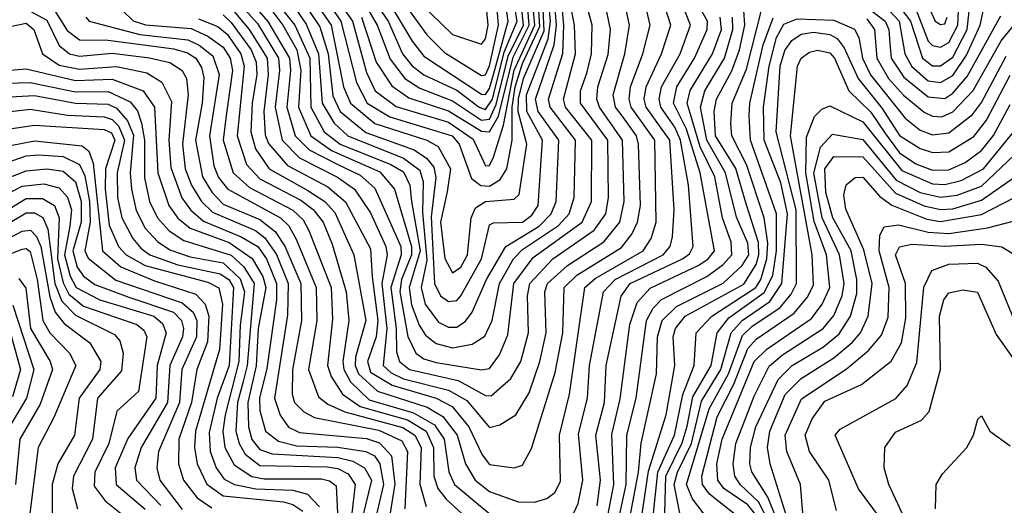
# Model space of a CAD drawing. Extents: x 501367 to 657802, y 482273 to 547541.
# Tile 164 of 256: x 560319 to 562720, y 524564 to 525749. Entities that reach past the tile are written whole.
import ezdxf

# ---------------------------------------------------------------- set-up
doc = ezdxf.new("R2010")
doc.units = 0

msp = doc.modelspace()

# ---------------------------------------------------------------- linework, layer by layer
at = {"layer": '0CON20XD'}
for points in [[(561094.5, 525924.5), (561217.9, 525745), (561252.8, 525665), (561276.1, 525636.1), (561305, 525614.3), (561385, 525576.4), (561440, 525535), (561455, 525529.9), (561471.8, 525555), (561500.4, 525669.6), (561532.3, 525745), (561516.9, 525835)], [(561026.1, 525895), (561130.6, 525745), (561165, 525619.5), (561186.4, 525575), (561236.9, 525536.9), (561365, 525498.7), (561425, 525456.9), (561455, 525391.9), (561465, 525392.5), (561475, 525413.3), (561499, 525491), (561525, 525625.5), (561575.5, 525735), (561566.5, 525835)], [(560999.7, 525849.7), (561078.8, 525735), (561108.7, 525585), (561125.7, 525545), (561185, 525495.3), (561312.1, 525455), (561339.4, 525439.4), (561369.6, 525385), (561361.3, 525328.7), (561345.2, 525255), (561355.9, 525165.9), (561375, 525131.3), (561395, 525145.2), (561410.9, 525175), (561419.9, 525265), (561430.7, 525289.3), (561454.9, 525305.1), (561525, 525310.7), (561537.6, 525322.4), (561555.7, 525445), (561535, 525524.8), (561535.3, 525555.3), (561547.4, 525605), (561598.4, 525721.6), (561593.3, 525826.7)], [(561025, 525856.9), (561102.6, 525745), (561140.5, 525595), (561166.8, 525545), (561221.9, 525511.9), (561373.9, 525465), (561390.5, 525445), (561421.3, 525361.3), (561443.9, 525343.9), (561465, 525342.6), (561490.9, 525359.1), (561507, 525385), (561519.9, 525455), (561520, 525535), (561527.3, 525585), (561545, 525641.9), (561587.8, 525732.2), (561580.8, 525835)], [(561152.7, 525755), (561188.7, 525645), (561226.9, 525586.9), (561267.8, 525557.8), (561365, 525526.5), (561445, 525476.3), (561465, 525475.1), (561487.1, 525512.9), (561522.7, 525657.3), (561561.8, 525735), (561552.9, 525847.1)], [(561207.2, 525857.2), (561311.9, 525711.9), (561355, 525668.8), (561445, 525612.6), (561455, 525614.1), (561465, 525635.8), (561486.8, 525735), (561478.6, 525835)], [(560815, 525760.7), (560835, 525742), (560883.5, 525675), (560896, 525645), (560897.8, 525615), (560886.2, 525545), (560883.2, 525475), (560893.9, 525433.9), (560927.6, 525385), (561022.2, 525332.2), (561063.3, 525305), (561087.9, 525277.9), (561134.4, 525175), (561163.6, 525015), (561138.3, 524925), (561137.4, 524905), (561145.4, 524885), (561192.1, 524842.1), (561313.1, 524803.1), (561350.7, 524780.7), (561385.7, 524735), (561406.2, 524665), (561429.7, 524625), (561465, 524597.2), (561535, 524572.4), (561575, 524571.3), (561605, 524580.2), (561624.5, 524595.5), (561638.4, 524621.6), (561635.4, 524735), (561659.9, 524835), (561697.7, 525095), (561722.4, 525117.6), (561839.7, 525185), (561859.3, 525215), (561871.7, 525255), (561868.3, 525455), (561810.2, 525535), (561805.1, 525555.1), (561808.4, 525585), (561838.7, 525665), (561856.9, 525735), (561836, 525825)], [(560825, 525822.1), (560898.9, 525738.9), (560950.2, 525655), (560952.9, 525625), (560942.4, 525535), (560959, 525455), (561001.6, 525411.6), (561094.2, 525364.2), (561135.7, 525335), (561175, 525277.1), (561211.9, 525195), (561215.1, 525175), (561202.7, 525105), (561214.9, 524994.9), (561205.3, 524905), (561225, 524887.3), (561255, 524872.8), (561365, 524844.5), (561409.4, 524819.4), (561465, 524754), (561489.8, 524760.2), (561529.4, 524785), (561561.4, 524838.6), (561587.8, 524915), (561603, 524985), (561599.5, 525085), (561606.2, 525105), (561655, 525148.9), (561743.3, 525206.7), (561782.5, 525255), (561793.3, 525305), (561789.6, 525455), (561733.1, 525535), (561726.7, 525555), (561728.7, 525585), (561753.9, 525663.9), (561759.8, 525725), (561741.5, 525815)], [(560854.9, 525825), (560924.5, 525744.5), (560977, 525655), (560979.9, 525625), (560970.6, 525535), (560990.6, 525465), (561025, 525430.8), (561094.9, 525395.1), (561149.2, 525369.2), (561185, 525337.7), (561248.5, 525195), (561249.3, 525175), (561224.4, 525095), (561237.5, 524995), (561238.3, 524938.3), (561245.1, 524915), (561269.4, 524895), (561388.6, 524868.6), (561455, 524831.9), (561469, 524831), (561517, 524873), (561540.9, 524915), (561559.8, 524985), (561557.2, 525075), (561562.9, 525105), (561619.3, 525165), (561720.4, 525235), (561748.4, 525275), (561755.1, 525315), (561753.2, 525455), (561686.8, 525545), (561686.5, 525575), (561702.2, 525617.8), (561713.5, 525665), (561714.9, 525734.9), (561694.2, 525815)], [(560919.8, 525825), (560990.4, 525735), (561026.6, 525655), (561029.2, 525535), (561061.9, 525475), (561100.3, 525445), (561224.2, 525395), (561255, 525377.1), (561270.9, 525345), (561274.8, 525305), (561295.8, 525185), (561269.3, 525095), (561275, 525052.6), (561293, 525003), (561308.8, 524978.8), (561335, 524958.6), (561375, 524948.4), (561423, 524957), (561453.7, 524976.3), (561471.3, 525015), (561489.1, 525105), (561523.7, 525165), (561545, 525187.8), (561633.4, 525246.6), (561658.8, 525275), (561671.1, 525315), (561674.3, 525455), (561612.9, 525535), (561609.1, 525555), (561643.6, 525666.4), (561646.5, 525735), (561637.9, 525825)], [(560975, 525800.9), (561017.9, 525737.9), (561047.9, 525665), (561056.9, 525545), (561085.9, 525495.9), (561119.3, 525465), (561255, 525411.1), (561295, 525381.6), (561302.7, 525352.7), (561301.5, 525278.4), (561311.9, 525161.9), (561298.1, 525095), (561308, 525055), (561340.8, 525010.7), (561365, 524998.9), (561385, 524998.2), (561406.5, 525013.5), (561422.8, 525035), (561457.7, 525115), (561504.8, 525195.2), (561586, 525245), (561615.3, 525275), (561627.6, 525305), (561633.9, 525455), (561583.5, 525525), (561577.2, 525555), (561622.9, 525687.1), (561628.5, 525735), (561620.6, 525825)], [(560991.1, 525821.1), (561051.2, 525731.2), (561071.6, 525665), (561082.8, 525562.8), (561100.7, 525525), (561163.4, 525473.4), (561280.9, 525430.9), (561311.1, 525411.1), (561329, 525389), (561333.7, 525363.7), (561322.4, 525267.6), (561331, 525105), (561345, 525074.8), (561365, 525061), (561385, 525063.4), (561395, 525074.8), (561445.7, 525165), (561465, 525248.2), (561475, 525253.4), (561545, 525254.9), (561568.1, 525271.9), (561583.7, 525295), (561593.9, 525455), (561555.7, 525525), (561554.8, 525565), (561608.1, 525701.9), (561613.6, 525745), (561606.2, 525825)], [(561155.8, 525795.8), (561191, 525735), (561222.5, 525652.5), (561258, 525605), (561295, 525581.5), (561375, 525551), (561445, 525503.8), (561465, 525506.2), (561481.4, 525541.4), (561510.4, 525659.6), (561547.5, 525735), (561536.3, 525845)], [(561205.3, 525815.3), (561276, 525696), (561305, 525659.6), (561445, 525566.9), (561455, 525566), (561465, 525580.6), (561474.5, 525614.5), (561510.4, 525745), (561497.6, 525835)], [(561727.5, 524562.5), (561735.8, 524625), (561724, 524735), (561745.1, 524815), (561749.6, 524905), (561785.7, 525074.3), (561808.1, 525105), (561935.8, 525165), (561952.6, 525177.4), (561961.2, 525195), (561949.8, 525345), (561930.9, 525455), (561916.8, 525486.8), (561882.8, 525535), (561878.5, 525555), (561884.5, 525585), (561930.1, 525665), (561954.9, 525735), (561920.4, 525825)], [(562455, 525792.6), (562491.5, 525745), (562520.7, 525655), (562545, 525635.8), (562565, 525635.7), (562595, 525657.5), (562629.7, 525725), (562642.9, 525845)], [(562505, 525773.9), (562535, 525695.8), (562545, 525685.4), (562565, 525681.9), (562585, 525692.7), (562607, 525735), (562611.2, 525825)], [(560825, 525788.9), (560878.8, 525725), (560922.5, 525655), (560925.2, 525615), (560914.3, 525525), (560918.1, 525468.1), (560926.2, 525446.2), (560972.6, 525392.6), (561070.5, 525340.5), (561113.9, 525303.9), (561175, 525189.4), (561178.5, 525121.5), (561192.8, 525015), (561188.3, 524975), (561167.1, 524915), (561175, 524888.6), (561227.1, 524857.1), (561335.2, 524825), (561373.7, 524805), (561414.3, 524755), (561446.7, 524686.7), (561465, 524663.1), (561525, 524655.3), (561545, 524661.5), (561567.6, 524702.4), (561625, 524888.2), (561644.1, 524985), (561647, 525095), (561677.9, 525125), (561786.8, 525193.2), (561812, 525225), (561826.2, 525255), (561833.1, 525295), (561828.6, 525445), (561823.3, 525465), (561790.5, 525510.5), (561772, 525535), (561766.1, 525565), (561795.3, 525665), (561806.7, 525735), (561789.5, 525815)], [(560923.9, 525783.9), (560961, 525735), (560995.3, 525675.3), (561004.8, 525625.2), (560999.4, 525535), (561029, 525465), (561079.3, 525429.3), (561197.1, 525377.1), (561233, 525335), (561274.5, 525195), (561274.7, 525175), (561249.9, 525115), (561245.8, 525085), (561265.9, 524975.9), (561284.9, 524934.9), (561305, 524921.5), (561335, 524912.4), (561445, 524894.3), (561465, 524897.9), (561489.1, 524930.9), (561509.9, 524980.1), (561524.6, 525105), (561571.6, 525168.4), (561691, 525255), (561714, 525305), (561714.5, 525455), (561650.6, 525535), (561645.7, 525555), (561674.6, 525665), (561671.8, 525735), (561656.6, 525815)], [(561445, 525688.5), (561455, 525702.1), (561461.6, 525735), (561454.1, 525815)], [(561665.8, 524535), (561681.3, 524568.7), (561692.4, 524625), (561682.1, 524737.9), (561704.2, 524825), (561709.1, 524905), (561742.5, 525085), (561771.4, 525115), (561888, 525175), (561905.1, 525194.9), (561911.5, 525218.5), (561915.5, 525284.5), (561904.8, 525455), (561846.9, 525535), (561842.4, 525555), (561846.6, 525585), (561884.6, 525665), (561907.1, 525735), (561882.2, 525815)], [(561745, 524496.2), (561768, 524615), (561763.4, 524736.6), (561783.8, 524823.8), (561807.5, 525005), (561825, 525058.9), (561856.4, 525093.6), (561975, 525149.4), (561998.2, 525165), (562013.3, 525185), (561978.5, 525375), (561945, 525481.3), (561913.9, 525545), (561922.1, 525585), (561965.1, 525655), (561995.6, 525724.4), (561996.5, 525745), (561957.1, 525815)], [(561822.2, 524445), (561852.8, 524647.2), (561895.5, 524784.5), (561917.1, 524905), (561912.7, 524975), (561918.4, 524995), (561942.4, 525025), (562085, 525103.2), (562115, 525151.3), (562121.9, 525175), (562120.6, 525205), (562090.8, 525299.2), (562065.6, 525385.6), (562016.3, 525465), (562012.5, 525525), (562018.2, 525555), (562056.2, 525623.8), (562074.6, 525675), (562087.5, 525735), (562082.6, 525807.4)], [(562440.2, 525770.2), (562464.2, 525745), (562477.5, 525665), (562494.8, 525634.8), (562535, 525599.5), (562565, 525595.5), (562595, 525612.3), (562628.3, 525661.7), (562661.6, 525735), (562676.1, 525803.9)], [(562521.9, 525811.9), (562551.6, 525745), (562565, 525736.7), (562575, 525738.8), (562580.8, 525755)], [(560398.8, 525778.8), (560435, 525722.6), (560465, 525699.6), (560535, 525698.4), (560695, 525677.5), (560728.1, 525668.1), (560748.4, 525655), (560762.2, 525632.2), (560767.8, 525607.8), (560764.3, 525545), (560748.1, 525455), (560765.3, 525365.3), (560787.5, 525327.5), (560815, 525298.6), (560905, 525261.5), (560942, 525232), (560965.9, 525195.9), (561004.6, 525105), (561006.5, 525015), (560984.2, 524894.2), (560983.7, 524835), (560989.1, 524815), (561012, 524792), (561038.4, 524778.4), (561195, 524747.2), (561250.9, 524720.9), (561265.1, 524695), (561258.6, 524555)], [(561295, 525790.1), (561375, 525712.6), (561445, 525688.5)], [(560345, 525769.7), (560385, 525747.6), (560415, 525685.5), (560440.2, 525665), (560465, 525659.2), (560545, 525666.6), (560635.3, 525655.3), (560685, 525644.4), (560715.5, 525625), (560725.6, 525605), (560730.4, 525565), (560715.9, 525445), (560722.7, 525385), (560737.9, 525345), (560762.4, 525305), (560789.3, 525279.3), (560894, 525234), (560916.6, 525216.6), (560945.7, 525175.7), (560973.5, 525105), (560972.3, 525027.7), (560940.9, 524825), (560954.1, 524784.1), (560974.6, 524754.6), (561001.4, 524741.4), (561165, 524726.8), (561196.7, 524716.7), (561226.1, 524685), (561233.9, 524616.1), (561222.6, 524545)], [(560480.5, 525755), (560488.9, 525745), (560612.1, 525712.1), (560729.2, 525699.2), (560756.8, 525686.8), (560790.1, 525660.1), (560805.4, 525615), (560781.7, 525465), (560792.3, 525392.3), (560804, 525364), (560827.1, 525335), (560955.4, 525265.4), (560975.3, 525245.3), (560993.2, 525213.2), (561041.8, 525095), (561043.9, 525015), (561023.2, 524895), (561048.2, 524828.2), (561070.5, 524810.5), (561112.1, 524792.1), (561253.6, 524753.6), (561283.1, 524735), (561297.9, 524705), (561295.1, 524615.1), (561310.8, 524560.8)], [(560570.3, 525770.3), (560595.9, 525745.9), (560626.3, 525736.3), (560737.4, 525727.4), (560778.3, 525708.3), (560815, 525681.4), (560832.3, 525655), (560837.9, 525625), (560822.9, 525515), (560815.1, 525455), (560839.6, 525375), (560879.5, 525339.5), (560985, 525284.1), (561010.5, 525260.5), (561024.6, 525234.6), (561078.4, 525095), (561082.3, 525017.7), (561069.4, 524905), (561078.5, 524878.5), (561106.3, 524835), (561149.7, 524805), (561265, 524772.1), (561310.8, 524745), (561328.2, 524705), (561329.3, 524635), (561338.8, 524605), (561358.8, 524578.8), (561417.8, 524525)], [(560755, 525750.6), (560802, 525732), (560825, 525713.2), (560858.8, 525665), (560866.9, 525635), (560849.2, 525465), (560872.6, 525395), (560905, 525360), (561005, 525308.3), (561035, 525285.3), (561059, 525255), (561080.9, 525200.9), (561115.1, 525085), (561122.2, 525015), (561107.1, 524915), (561109.9, 524895), (561125.5, 524865.5), (561171.5, 524821.5), (561279.8, 524789.8), (561330.6, 524760.6), (561354.4, 524725), (561365.6, 524645.6), (561379.3, 524615), (561525, 524493.2)], [(561764.2, 524455), (561798.3, 524615), (561799.9, 524735), (561822.4, 524825), (561847.5, 525015), (561863.7, 525045), (561884.4, 525065.6), (561995, 525121.7), (562035, 525151.6), (562055.6, 525175), (562053.9, 525206.1), (562032.8, 525265), (562014.1, 525365), (561978.7, 525438.7), (561947, 525545), (561954.2, 525575.8), (562008.4, 525665), (562030.6, 525725), (562027.6, 525755)], [(561792.3, 524455), (561828.6, 524645), (561834.6, 524715.4), (561872.3, 524885), (561874.6, 524975), (561885.7, 525015), (561920.8, 525049.2), (562035, 525106.2), (562080.9, 525149.1), (562097.4, 525175), (562095, 525203.2), (562067.2, 525267.2), (562040.7, 525375), (561994.9, 525455), (561979.5, 525535), (561989.9, 525575), (562037.6, 525655), (562058.2, 525725), (562057.6, 525755)], [(561864.9, 524545), (561875.1, 524644.9), (561916.4, 524735), (561936, 524834), (561964.1, 524905), (561969.2, 524985), (562007.4, 525025), (562114.8, 525095), (562126.7, 525115), (562141.5, 525165), (562143.6, 525203.6), (562135.1, 525265.1), (562091.8, 525395), (562056.2, 525465), (562053.6, 525495), (562056.4, 525545), (562091.8, 525628.2), (562128.5, 525771.5)], [(561892.5, 524545), (561894.5, 524635), (561935, 524716.3), (561947, 524757), (561961.1, 524828.9), (562005.2, 524905), (562020.3, 524985), (562048.9, 525021.1), (562135, 525082.7), (562155.6, 525124.4), (562165, 525185), (562165.1, 525275), (562101.5, 525455), (562098.4, 525515), (562100.1, 525545), (562132.6, 525687.4), (562157, 525753)], [(561928.8, 524545), (561915.4, 524615), (561923.6, 524645), (561957.3, 524715), (561981.9, 524818.1), (562029.4, 524895), (562054.6, 524985), (562081.2, 525015), (562148.6, 525061.4), (562178.2, 525105), (562192, 525275), (562175, 525350.2), (562134.6, 525455), (562133.3, 525535), (562146.9, 525635), (562165.1, 525705), (562182.5, 525737.5), (562215, 525751), (562305, 525747.2), (562355, 525725.2), (562365.3, 525705.3), (562374.4, 525655), (562394.2, 525614.2), (562478.6, 525508.6), (562515, 525479.2), (562545, 525467.9), (562585, 525472.2), (562642.7, 525517.3), (562665, 525546.7), (562725, 525659.9)], [(562385, 525750.9), (562403.5, 525725), (562409.3, 525655), (562437.8, 525605), (562474.5, 525564.5), (562525, 525522.6), (562545, 525513), (562568.1, 525511.9), (562595, 525523.5), (562644.2, 525575.8), (562712.7, 525697.3), (562745, 525736.5)], [(562395, 525772.2), (562430.2, 525745), (562438.8, 525725), (562440.8, 525690.8), (562444.4, 525655), (562475, 525608), (562535, 525560.8), (562575, 525556.6), (562595, 525569.1), (562629.9, 525610.1), (562711.7, 525758.3)], [(560264.2, 525725.7), (560335, 525740.2), (560353.5, 525725), (560374.4, 525665), (560415, 525637.8), (560465, 525627.5), (560555, 525634.6), (560629.3, 525619.3), (560666, 525596), (560689.1, 525549.1), (560683.1, 525455), (560688.1, 525388.1), (560714.4, 525314.4), (560735.3, 525285), (560767.3, 525257.3), (560859.1, 525219.1), (560899.8, 525195), (560921.1, 525165), (560945.6, 525105), (560945.2, 525065), (560922.1, 524897.9), (560903.9, 524825), (560905.1, 524794.9), (560918.2, 524745), (560950.6, 524720.6), (560995, 524708.8), (561095, 524705.6), (561163.1, 524695), (561184.3, 524684.3), (561197.8, 524665), (561206.4, 524615), (561187.4, 524535)], [(561998.8, 524528.8), (561959.9, 524579.9), (561945.6, 524615), (562000.7, 524799.3), (562048, 524885), (562082.2, 524977.8), (562105, 525000.5), (562173.5, 525046.5), (562200.9, 525079.1), (562213.6, 525105), (562212.9, 525285), (562164, 525475), (562173.8, 525635), (562185, 525673.5), (562202.4, 525697.6), (562225, 525713.3), (562255, 525717.9), (562295, 525712.7), (562312.7, 525702.7), (562330.1, 525680.1), (562364, 525605), (562422.3, 525532.3), (562465, 525466.4), (562515, 525434.3), (562545, 525424.7), (562585, 525426.3), (562646.1, 525463.9), (562676.9, 525503.1), (562735, 525613.4)], [(562072.4, 524535), (562001, 524591), (561984.5, 524615), (561982.8, 524635), (562020.3, 524779.7), (562060.9, 524859.1), (562095, 524946.2), (562115, 524969.3), (562207.6, 525032.4), (562239.5, 525070.5), (562255, 525100.9), (562251.8, 525175), (562199.2, 525465), (562215.8, 525635), (562225.2, 525655), (562245, 525669.2), (562265, 525673.9), (562295, 525667.4), (562306.4, 525655), (562341, 525575), (562395, 525522.6), (562430.3, 525470.3), (562465, 525424.1), (562505, 525397.2), (562545, 525381.8), (562585, 525382), (562625, 525399.9), (562665, 525429.5), (562693.6, 525466.4), (562735, 525541.7)], [(560265, 525622.7), (560335, 525628.3), (560455, 525600), (560545, 525603.8), (560620.2, 525575), (560647.6, 525535), (560656.1, 525375), (560682.5, 525295), (560704.7, 525264.7), (560735, 525240.4), (560829.7, 525205), (560886.4, 525166.4), (560911.8, 525121.8), (560919.8, 525095), (560901.1, 524995), (560896.1, 524903.9), (560875.7, 524815), (560876.9, 524755), (560885, 524724.8), (560905, 524700.3), (560935, 524689.3), (561095, 524680.7), (561131.2, 524671.2), (561160.2, 524655), (561176.9, 524625), (561155.5, 524535)], [(560255, 525593), (560345, 525595.1), (560455, 525572.9), (560535, 525573.2), (560588.3, 525548.3), (560606.4, 525526.4), (560616.4, 525496.4), (560623.1, 525455), (560623.1, 525363.1), (560635.9, 525305), (560655.4, 525265), (560683.6, 525233.6), (560719.6, 525209.6), (560835, 525174.3), (560865.6, 525145.6), (560891.1, 525105), (560874, 524905), (560864.3, 524865.7), (560850.5, 524815), (560846.5, 524745), (560854, 524715), (560868.8, 524688.8), (560905, 524661.3), (561067.8, 524657.8), (561095, 524653.9), (561120.4, 524640.4), (561137.1, 524615), (561121.1, 524475)], [(560265, 525559.1), (560355, 525563.5), (560455, 525544.9), (560535, 525542.2), (560555, 525533.1), (560582.1, 525502.2), (560596.8, 525466.8), (560588.8, 525375), (560591.8, 525335), (560603, 525283), (560625, 525240.3), (560655, 525207.2), (560685, 525187.1), (560735, 525170.1), (560815, 525155.1), (560856.8, 525116.8), (560867.2, 525085), (560856.5, 525003.5), (560853.2, 524915), (560820.5, 524785), (560814.8, 524744.8), (560819.6, 524705), (560842.3, 524662.3), (560885, 524634.3), (560915, 524628.6), (561055, 524628.5), (561075, 524623.7), (561091.1, 524611.1), (561094, 524545)], [(562111.3, 524545), (562095, 524564.7), (562036.4, 524605), (562021.5, 524625), (562019.4, 524665), (562032.4, 524725), (562110.7, 524915), (562141.4, 524945), (562250, 525020), (562276.5, 525055), (562294.5, 525095), (562286.6, 525175), (562256.5, 525256.5), (562236.2, 525375), (562238, 525462), (562257.3, 525512.7), (562275, 525530.5), (562295, 525538.2), (562375, 525499.8), (562470.4, 525380.4), (562545, 525348.3), (562575, 525346.2), (562615, 525356), (562669.5, 525385), (562745, 525477.4)], [(560283.1, 525523.1), (560345, 525530.7), (560435.5, 525515.5), (560525, 525511.9), (560545, 525505.1), (560559.8, 525489.8), (560574.7, 525455), (560556.5, 525375), (560557.4, 525315), (560568.6, 525265), (560595.4, 525215), (560615, 525190.3), (560636.6, 525175), (560705, 525150.9), (560808.2, 525128.2), (560829, 525115), (560840.7, 525095), (560829.6, 524905), (560800.7, 524825), (560781.4, 524741.4), (560784, 524695), (560797.9, 524655), (560817.9, 524627.9), (560842.9, 524615), (560895, 524604.4), (560985, 524600.6), (561020.7, 524590.7), (561050.2, 524560.2)], [(560255, 525476.4), (560355, 525490.9), (560525, 525480.4), (560542.8, 525472.8), (560551, 525455), (560528.6, 525385), (560527.8, 525335), (560537.4, 525247.4), (560560.2, 525195), (560578.6, 525175), (560625, 525149.2), (560777.9, 525107.9), (560805, 525094.8), (560813.4, 525055), (560806.2, 524943.8), (560747.7, 524745), (560745.6, 524705), (560752, 524665), (560775.6, 524615.6), (560815, 524587.4), (560962.3, 524572.3), (560985.6, 524565.6), (561009.3, 524549.3)], [(562164.2, 524484.2), (562121.5, 524571.5), (562075.9, 524615), (562063.3, 524635), (562058.8, 524665), (562065.8, 524715), (562110.2, 524829.8), (562146.9, 524903.1), (562179.4, 524930.6), (562278.9, 524995), (562305, 525027.1), (562324.7, 525075.3), (562329.8, 525105), (562318.6, 525175), (562276.4, 525265), (562255.9, 525374.1), (562271.9, 525438), (562301, 525469), (562375, 525456.6), (562456.8, 525356.8), (562515, 525327.4), (562565, 525315.4), (562605, 525320.6), (562665, 525342.8), (562745, 525418.5)], [(560241.5, 525431.5), (560355, 525453.4), (560471.2, 525441.2), (560487.8, 525427.8), (560498.5, 525398.5), (560521, 525185), (560566, 525146), (560648.1, 525111.9), (560748.9, 525078.9), (560771.4, 525055), (560780.3, 525025), (560777.4, 524962.6), (560751.5, 524895), (560738.4, 524815), (560707.4, 524725), (560706.8, 524665), (560718.8, 524625), (560751.8, 524581.8), (560788.1, 524558.1)], [(560255, 525388.8), (560335, 525416.2), (560365, 525419.2), (560425.1, 525415.1), (560465, 525395.6), (560478, 525368), (560489.4, 525305), (560490.9, 525255), (560478.1, 525185), (560486.5, 525166.5), (560553.4, 525113.4), (560715, 525058.2), (560742.2, 525035), (560751.1, 525015), (560750.1, 524975), (560714.4, 524895), (560709, 524815), (560657.6, 524695), (560653.2, 524655), (560660.7, 524625), (560715, 524553.9)], [(562167, 524525), (562143.9, 524583.9), (562105, 524645.3), (562099.8, 524665), (562101.6, 524705), (562114.4, 524755), (562169.1, 524870.9), (562203.3, 524905), (562279.6, 524950.4), (562318, 524982), (562345.5, 525025), (562360.9, 525080.9), (562361, 525115), (562346.5, 525185), (562302.1, 525265), (562285, 525326.9), (562282.9, 525385), (562305, 525415.1), (562375, 525413.8), (562455, 525325.4), (562525, 525294.2), (562565, 525285.4), (562595, 525287.5), (562665, 525308.1), (562745, 525364.4)], [(560175, 525317.1), (560335, 525380), (560385, 525384.7), (560425, 525379.1), (560455, 525353.2), (560469.1, 525305), (560469.1, 525255), (560448.4, 525185), (560459.6, 525145), (560475, 525123.2), (560502.5, 525102.5), (560585, 525071.7), (560693.9, 525035), (560714, 525015), (560718.4, 524995), (560716, 524975), (560684.9, 524905), (560679.8, 524815), (560615, 524704.7), (560600.1, 524655), (560604, 524625), (560663.4, 524563.4)], [(560175, 525265.6), (560325, 525342.2), (560378.4, 525348.4), (560415, 525338.2), (560435.9, 525315.9), (560445.5, 525285), (560441.2, 525245), (560428.3, 525175), (560442.6, 525122.6), (560457.1, 525095), (560514.9, 525064.9), (560646.2, 525025), (560667.4, 525007.4), (560676.7, 524985), (560654.4, 524905), (560651.2, 524825), (560583.1, 524726.9), (560552.3, 524655), (560554.1, 524615), (560625, 524554.6)], [(562189.9, 524535), (562149, 524665), (562143.2, 524705), (562148.3, 524745), (562185.6, 524834.4), (562225, 524873.4), (562305, 524923.8), (562349.1, 524960.9), (562369.6, 524985), (562388.7, 525025), (562397.9, 525105), (562377.4, 525187.4), (562333.9, 525286.1), (562329.3, 525320.7), (562334.4, 525345.6), (562356.5, 525363.5), (562375, 525364.8), (562416.9, 525316.9), (562445.8, 525295.8), (562531.8, 525261.8), (562565, 525256), (562665, 525273.7), (562745, 525314.9)], [(560185, 525221.7), (560335, 525312.7), (560375, 525312.5), (560404, 525295), (560415.7, 525265), (560411.7, 525165), (560425, 525106.6), (560439.2, 525079.2), (560475, 525049.8), (560604.7, 525004.7), (560621.5, 524991.5), (560629.5, 524975), (560608.6, 524841.4), (560556.4, 524793.6), (560536.2, 524715), (560502.7, 524645), (560500.8, 524610.8), (560527.4, 524575), (560592.5, 524522.5)], [(560245.4, 525224.6), (560335, 525277.2), (560355, 525277.1), (560375.8, 525265.8), (560387.6, 525237.6), (560405.2, 525105.2), (560421.7, 525061.7), (560455, 525028.1), (560550.6, 524980.6), (560563.1, 524965), (560571.5, 524935), (560567.7, 524892.3), (560509.2, 524825), (560496.4, 524725), (560450.6, 524635), (560447.3, 524605), (560460, 524555)], [(562229, 524545), (562223.4, 524615), (562189.7, 524695), (562186, 524735), (562226, 524824), (562334.3, 524895.7), (562388.8, 524941.2), (562421.2, 524978.8), (562437, 525023), (562439.3, 525095), (562415.5, 525185), (562416.9, 525223.1), (562427, 525243), (562462.1, 525247.9), (562535, 525230.3), (562585, 525226.7), (562679.1, 525240.9), (562745, 525258.3)], [(560265, 525200.8), (560325, 525232.3), (560345.2, 525235), (560359.9, 525219.9), (560370.7, 525195), (560392.3, 525072.3), (560405.3, 525035.3), (560427.7, 525007.7), (560490.1, 524960.1), (560516.8, 524915), (560514.2, 524895), (560463.8, 524825), (560452.4, 524735), (560411.8, 524665), (560398.1, 524615), (560398.5, 524545)], [(562311.2, 524551.2), (562292.6, 524625), (562245.5, 524695.5), (562235.1, 524735), (562251.6, 524775), (562282.4, 524817.6), (562371.7, 524858.3), (562444.6, 524915.4), (562469.7, 524960.3), (562480.5, 525020.5), (562479.4, 525105), (562454.9, 525175), (562465, 525194.8), (562495, 525201.1), (562575, 525195.9), (562665, 525201.2), (562714.2, 525194.2), (562739.2, 525179.2)], [(560265, 525165.1), (560325, 525188.5), (560335, 525190), (560345, 525183), (560361.7, 525115), (560375.5, 525015), (560392.9, 524985), (560440.9, 524935), (560455.8, 524905), (560402.2, 524777.8), (560363.9, 524705), (560343.8, 524543.8)], [(562416, 524535), (562364.5, 524604.5), (562308.2, 524735), (562320.1, 524749.9), (562455.9, 524824.1), (562483.5, 524856.5), (562507.4, 524912.6), (562524, 525096), (562543.6, 525136.4), (562585, 525151.9), (562655, 525154.5), (562675, 525144.8), (562705, 525110.7), (562748.3, 525005)], [(560317.2, 525117.2), (560333.8, 525093.8), (560345.6, 524995), (560393.8, 524915), (560399, 524895), (560369.4, 524810.6), (560319.3, 524725), (560309, 524615)], [(562470.9, 524545), (562439, 524615), (562427.4, 524655), (562429.2, 524705), (562455, 524742.4), (562518.5, 524771.5), (562537, 524793), (562564.8, 524895), (562562.7, 525025), (562573.2, 525065), (562585, 525082.1), (562619.5, 525089.5), (562655, 525083.9), (562700.4, 524980.4), (562746.2, 524916.2)], [(560302.5, 525052.5), (560353.8, 524895), (560335.8, 524825), (560287.9, 524745)], [(560293.5, 524995), (560320.9, 524895), (560301.6, 524828.4)], [(562552.4, 524555), (562554, 524615), (562569.3, 524640.7), (562629.1, 524705), (562645.4, 524735), (562656.1, 524773.9), (562665, 524782.5), (562684.7, 524744.7), (562735, 524709.3)]]:
    msp.add_lwpolyline(points, dxfattribs=at)

doc.saveas('drawing.dxf')
